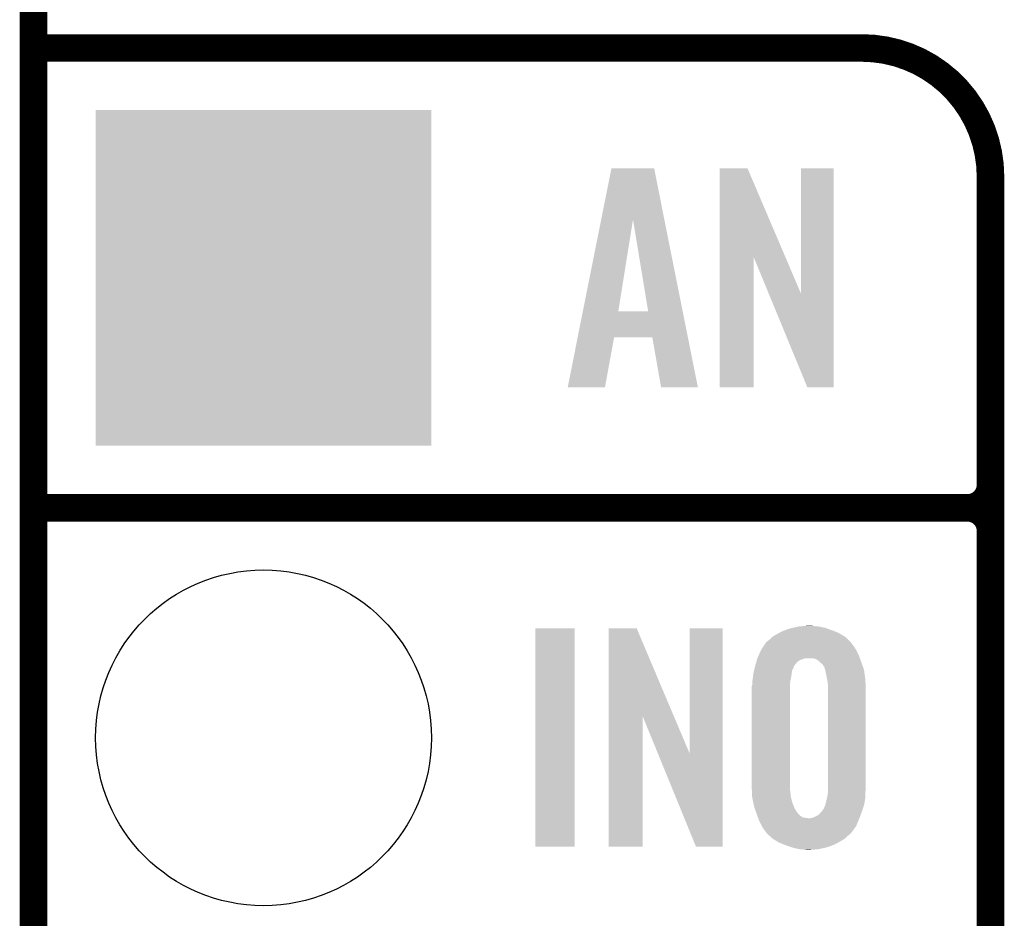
# Model space of a CAD drawing. Extents: x -1.3 to 24.2, y -3.9 to 39.3.
# Tile 9 of 38: x -1.3 to 4.1, y 14.2 to 19.2. Entities that reach past the tile are written whole.
import ezdxf

# ---------------------------------------------------------------- set-up
doc = ezdxf.new("R2010")
doc.units = 0
doc.layers.get('0').update_dxf_attribs({"linetype": 'CONTINUOUS'})
for name, color, linetype in [('SOLIDSWITCH_7_CLICK_V100_GKO', 5, 'CONTINUOUS'), ('SOLIDSWITCH_7_CLICK_V100_GTO', 14, 'CONTINUOUS'), ('SOLIDSWITCH_7_CLICK_V100_GTS', 12, 'CONTINUOUS')]:
    doc.layers.add(name, color=color, linetype=linetype)

# ---------------------------------------------------------------- blocks, each defined once
blk = doc.blocks.new('ROUND_14')
blk.add_circle((0, 0), 0.9271)
blk = doc.blocks.new('SQUARE_15')
blk.add_solid([(0.9271, 0.9271), (0.9271, -0.9271), (-0.9271, 0.9271), (-0.9271, -0.9271)])

msp = doc.modelspace()

# ---------------------------------------------------------------- linework, layer by layer
at = {"layer": 'SOLIDSWITCH_7_CLICK_V100_GKO', "const_width": 0.1524}
msp.add_lwpolyline([(-1.27, -3.81), (-1.27, 36.83)], dxfattribs=at)
at = {"layer": 'SOLIDSWITCH_7_CLICK_V100_GTO', "const_width": 0.1524}
for points in [[(-1.27, 19.05), (3.302, 19.05)], [(4.0132, -0.5588), (4.0132, 18.3388)], [(-1.27, 16.51), (3.8862, 16.51)], [(-1.27, 16.51), (3.8862, 16.51)], [(4.0132, 14.097), (4.0132, 16.383)]]:
    msp.add_lwpolyline(points, dxfattribs=at)
for points in [[(4.0132, 18.3388, 0.4142136), (3.302, 19.05)], [(3.8862, 16.51, 0.4142136), (4.0132, 16.637)], [(4.0132, 16.383, 0.4142136), (3.8862, 16.51)], [(4.0132, 16.383, 0.4142136), (3.8862, 16.51)]]:
    msp.add_lwpolyline(points, format="xyb", dxfattribs=at)
at = {"layer": 'SOLIDSWITCH_7_CLICK_V100_GTO'}
for points in [[(1.863956, 18.102436), (1.920256, 18.3845), (2.212752, 18.102436), (2.156464, 18.3845)], [(1.920256, 18.3845), (1.92026, 18.38452), (2.156464, 18.3845), (1.92026, 18.38452)], [(2.517154, 17.896718), (2.517162, 18.384504), (2.880148, 17.896718), (2.672084, 18.384504)], [(2.517162, 18.384504), (2.517164, 18.38452), (2.672084, 18.384504), (2.517164, 18.38452)], [(2.96672, 17.693758), (2.966742, 18.384496), (3.147046, 17.693758), (3.14706, 18.384496)], [(2.966742, 18.384496), (2.966744, 18.38452), (3.14706, 18.384496), (2.966744, 18.38452)], [(1.762594, 17.594606), (1.863956, 18.102436), (1.958346, 17.594606), (2.0396, 18.102436)], [(2.123412, 17.59458), (2.0396, 18.102436), (2.314098, 17.59458), (2.212752, 18.102436)], [(2.51714, 17.175504), (2.517154, 17.896718), (2.705076, 17.175504), (2.7051, 17.896718)], [(2.78873, 17.693758), (2.7051, 17.896718), (2.96672, 17.693758), (2.880148, 17.896718)], [(3.002276, 17.175496), (2.78873, 17.693758), (3.147036, 17.175496), (3.147046, 17.693758)], [(1.734198, 17.45234), (1.762588, 17.59458), (2.342484, 17.45234), (2.314098, 17.59458)], [(1.762588, 17.59458), (1.762594, 17.594606), (2.123412, 17.59458), (1.958346, 17.594606)], [(1.678944, 17.175508), (1.734194, 17.45232), (1.884664, 17.175508), (1.935476, 17.45232)], [(1.734194, 17.45232), (1.734198, 17.45234), (1.935476, 17.45232), (2.14628, 17.45234)], [(2.194556, 17.1755), (2.14628, 17.45234), (2.39773, 17.1755), (2.342484, 17.45234)], [(1.88466, 17.17548), (1.678944, 17.175508), (1.88466, 17.17548), (1.884664, 17.175508)], [(2.397732, 17.17548), (2.39773, 17.1755), (2.397732, 17.17548), (2.194556, 17.1755)], [(2.705076, 17.17548), (2.51714, 17.175504), (2.705076, 17.17548), (2.705076, 17.175504)], [(3.147036, 17.17548), (3.002276, 17.175496), (3.147036, 17.17548), (3.147036, 17.175496)], [(1.50114, 14.638044), (1.501162, 15.844496), (1.717016, 14.638044), (1.71704, 15.844496)], [(1.501162, 15.844496), (1.501164, 15.84452), (1.71704, 15.844496), (1.501164, 15.84452)], [(1.905014, 15.359258), (1.905022, 15.844504), (2.265142, 15.359258), (2.059944, 15.844504)], [(1.905022, 15.844504), (1.905024, 15.84452), (2.059944, 15.844504), (1.905024, 15.84452)], [(2.35204, 15.153758), (2.352062, 15.844496), (2.534906, 15.153758), (2.53492, 15.844496)], [(2.352062, 15.844496), (2.352064, 15.84452), (2.53492, 15.844496), (2.352064, 15.84452)], [(2.8321, 15.8115), (2.846252, 15.81912), (3.187702, 15.8115), (3.175002, 15.81912)], [(2.846252, 15.81912), (2.865122, 15.82928), (3.175002, 15.81912), (3.149602, 15.82928)], [(2.865122, 15.82928), (2.879514, 15.83436), (3.149602, 15.82928), (3.1369, 15.83436)], [(2.879514, 15.83436), (2.908302, 15.84452), (3.1369, 15.83436), (3.108448, 15.84452)], [(2.908302, 15.84452), (2.919722, 15.847058), (3.108448, 15.84452), (3.10134, 15.847058)], [(2.919722, 15.847058), (2.954022, 15.85468), (3.10134, 15.847058), (3.06578, 15.85468)], [(2.954022, 15.85468), (2.98196, 15.85722), (3.06578, 15.85468), (3.03784, 15.85722)], [(2.98196, 15.85722), (3.009898, 15.85976), (3.03784, 15.85722), (3.025142, 15.85976)], [(2.771984, 15.763236), (2.773682, 15.765782), (3.246122, 15.763236), (3.243578, 15.765782)], [(2.773682, 15.765782), (2.778762, 15.77086), (3.243578, 15.765782), (3.2385, 15.77086)], [(2.778762, 15.77086), (2.78892, 15.778482), (3.2385, 15.77086), (3.230878, 15.778482)], [(2.78892, 15.778482), (2.806696, 15.796258), (3.230878, 15.778482), (3.213102, 15.796258)], [(2.806696, 15.796258), (2.806702, 15.796262), (3.213102, 15.796258), (3.213096, 15.796262)], [(2.806702, 15.796262), (2.8321, 15.8115), (3.213096, 15.796262), (3.187702, 15.8115)], [(2.73274, 15.694658), (2.747084, 15.72514), (3.28676, 15.694658), (3.271518, 15.72514)], [(2.747084, 15.72514), (2.748282, 15.727682), (3.271518, 15.72514), (3.26993, 15.727682)], [(2.748282, 15.727682), (2.760132, 15.745458), (3.26993, 15.727682), (3.25882, 15.745458)], [(2.760132, 15.745458), (2.768602, 15.758162), (3.25882, 15.745458), (3.24866, 15.758162)], [(2.768602, 15.758162), (2.771984, 15.763236), (3.24866, 15.758162), (3.246122, 15.763236)], [(2.716754, 15.6464), (2.72049, 15.659102), (2.93624, 15.6464), (2.946402, 15.659102)], [(2.72049, 15.659102), (2.723476, 15.66926), (2.946402, 15.659102), (2.96164, 15.66926)], [(2.723476, 15.66926), (2.72497, 15.67434), (2.96164, 15.66926), (2.97688, 15.67434)], [(2.72497, 15.67434), (2.726464, 15.67942), (2.97688, 15.67434), (2.989584, 15.67942)], [(2.726464, 15.67942), (2.72796, 15.6845), (3.292204, 15.67942), (3.29039, 15.6845)], [(2.72796, 15.6845), (2.73274, 15.694658), (3.29039, 15.6845), (3.28676, 15.694658)], [(3.050544, 15.674338), (3.032764, 15.67942), (3.294018, 15.674338), (3.292204, 15.67942)], [(3.065782, 15.664178), (3.050544, 15.674338), (3.297648, 15.664178), (3.294018, 15.674338)], [(3.070862, 15.6591), (3.065782, 15.664178), (3.29946, 15.6591), (3.297648, 15.664178)], [(3.075942, 15.65402), (3.070862, 15.6591), (3.301254, 15.65402), (3.29946, 15.6591)], [(2.702052, 15.57782), (2.7051, 15.60068), (2.91338, 15.57782), (2.916646, 15.60068)], [(2.7051, 15.60068), (2.708276, 15.613384), (2.916646, 15.60068), (2.918464, 15.613384)], [(2.708276, 15.613384), (2.71018, 15.621), (2.918464, 15.613384), (2.92354, 15.621)], [(2.71018, 15.621), (2.712086, 15.628624), (2.92354, 15.621), (2.92608, 15.628624)], [(2.712086, 15.628624), (2.71272, 15.631166), (2.92608, 15.628624), (2.926084, 15.631166)], [(2.71272, 15.631166), (2.71526, 15.64132), (2.926084, 15.631166), (2.932852, 15.64132)], [(2.71526, 15.64132), (2.716754, 15.6464), (2.932852, 15.64132), (2.93624, 15.6464)], [(3.086102, 15.646394), (3.075942, 15.65402), (3.303946, 15.646394), (3.301254, 15.65402)], [(3.091182, 15.63624), (3.086102, 15.646394), (3.307528, 15.63624), (3.303946, 15.646394)], [(3.09626, 15.631154), (3.091182, 15.63624), (3.309324, 15.631154), (3.307528, 15.63624)], [(3.09626, 15.628616), (3.09626, 15.631154), (3.31022, 15.628616), (3.309324, 15.631154)], [(3.09989, 15.615918), (3.09626, 15.628616), (3.3147, 15.615918), (3.31022, 15.628616)], [(3.10134, 15.610842), (3.09989, 15.615918), (3.315426, 15.610842), (3.3147, 15.615918)], [(3.10642, 15.58798), (3.10134, 15.610842), (3.318692, 15.58798), (3.315426, 15.610842)], [(2.69748, 15.547342), (2.698748, 15.55496), (2.907538, 15.547342), (2.9083, 15.55496)], [(2.69748, 15.532102), (2.69748, 15.547342), (2.906014, 15.532102), (2.907538, 15.547342)], [(2.698748, 15.55496), (2.70002, 15.56258), (2.9083, 15.55496), (2.909992, 15.56258)], [(2.70002, 15.56258), (2.702052, 15.57782), (2.909992, 15.56258), (2.91338, 15.57782)], [(3.111184, 15.56258), (3.10642, 15.58798), (3.32232, 15.56258), (3.318692, 15.58798)], [(3.11404, 15.54734), (3.111184, 15.56258), (3.322984, 15.54734), (3.32232, 15.56258)], [(3.11658, 15.529558), (3.11404, 15.54734), (3.323756, 15.529558), (3.322984, 15.54734)], [(2.69494, 15.521942), (2.696844, 15.52956), (2.90576, 15.521942), (2.90576, 15.52956)], [(2.69494, 14.96822), (2.69494, 15.521942), (2.90576, 14.96822), (2.90576, 15.521942)], [(2.696844, 15.52956), (2.69748, 15.532102), (2.90576, 15.52956), (2.906014, 15.532102)], [(3.11658, 15.50416), (3.11658, 15.529558), (3.32486, 15.50416), (3.323756, 15.529558)], [(3.11658, 14.952978), (3.11658, 15.50416), (3.32486, 14.952978), (3.32486, 15.50416)], [(1.905, 14.638044), (1.905014, 15.359258), (2.092936, 14.638044), (2.09296, 15.359258)], [(2.176912, 15.153758), (2.09296, 15.359258), (2.35204, 15.153758), (2.265142, 15.359258)], [(2.387596, 14.638036), (2.176912, 15.153758), (2.534896, 14.638036), (2.534906, 15.153758)], [(2.695518, 14.955522), (2.69494, 14.96822), (2.90576, 14.955522), (2.90576, 14.96822)], [(2.696096, 14.942822), (2.695518, 14.955522), (2.9083, 14.942822), (2.90576, 14.955522)], [(3.11658, 14.942818), (3.11658, 14.952978), (3.32232, 14.942818), (3.32486, 14.952978)], [(2.697366, 14.914882), (2.696096, 14.942822), (2.91084, 14.914882), (2.9083, 14.942822)], [(2.69748, 14.912342), (2.697366, 14.914882), (2.911476, 14.912342), (2.91084, 14.914882)], [(2.703068, 14.884402), (2.69748, 14.912342), (2.91846, 14.884402), (2.911476, 14.912342)], [(3.10642, 14.88948), (3.1115, 14.91234), (3.319054, 14.88948), (3.32232, 14.91234)], [(3.1115, 14.91234), (3.11658, 14.940278), (3.32232, 14.91234), (3.32232, 14.940278)], [(3.11658, 14.940278), (3.11658, 14.942818), (3.32232, 14.940278), (3.32232, 14.942818)], [(2.70764, 14.861542), (2.703068, 14.884402), (2.927252, 14.861542), (2.91846, 14.884402)], [(2.711228, 14.85138), (2.70764, 14.861542), (2.93116, 14.85138), (2.927252, 14.861542)], [(2.721088, 14.823442), (2.711228, 14.85138), (2.94894, 14.823442), (2.93116, 14.85138)], [(3.083558, 14.83614), (3.093718, 14.851378), (3.304542, 14.83614), (3.309302, 14.851378)], [(3.093718, 14.851378), (3.101338, 14.869158), (3.309302, 14.851378), (3.314858, 14.869158)], [(3.101338, 14.869158), (3.103242, 14.876778), (3.314858, 14.869158), (3.31724, 14.876778)], [(3.103242, 14.876778), (3.10642, 14.88948), (3.31724, 14.876778), (3.319054, 14.88948)], [(2.72288, 14.81836), (2.721088, 14.823442), (2.954022, 14.81836), (2.94894, 14.823442)], [(2.725602, 14.810742), (2.72288, 14.81836), (2.961638, 14.810742), (2.954022, 14.81836)], [(2.72923, 14.800584), (2.725602, 14.810742), (2.976876, 14.800584), (2.961638, 14.810742)], [(2.730138, 14.79804), (2.72923, 14.800584), (2.99212, 14.79804), (2.976876, 14.800584)], [(2.731046, 14.7955), (2.730138, 14.79804), (3.0099, 14.7955), (2.99212, 14.79804)], [(2.73558, 14.782802), (2.731046, 14.7955), (3.28407, 14.782802), (3.2893, 14.7955)], [(3.014978, 14.7955), (3.027678, 14.79804), (3.2893, 14.7955), (3.290252, 14.79804)], [(3.027678, 14.79804), (3.042918, 14.80312), (3.290252, 14.79804), (3.292156, 14.80312)], [(3.042918, 14.80312), (3.065776, 14.815818), (3.292156, 14.80312), (3.29692, 14.815818)], [(3.065776, 14.815818), (3.0734, 14.825978), (3.29692, 14.815818), (3.30073, 14.825978)], [(3.0734, 14.825978), (3.083558, 14.836138), (3.30073, 14.825978), (3.30454, 14.836138)], [(3.083558, 14.836138), (3.083558, 14.83614), (3.30454, 14.836138), (3.304542, 14.83614)], [(2.750822, 14.75232), (2.73558, 14.782802), (3.271518, 14.75232), (3.28407, 14.782802)], [(2.750824, 14.752318), (2.750822, 14.75232), (3.271518, 14.752318), (3.271518, 14.75232)], [(2.76352, 14.732002), (2.750824, 14.752318), (3.256618, 14.732002), (3.271518, 14.752318)], [(2.77368, 14.719298), (2.76352, 14.732002), (3.247302, 14.719298), (3.256618, 14.732002)], [(2.776218, 14.714224), (2.77368, 14.719298), (3.24358, 14.714224), (3.247302, 14.719298)], [(2.776224, 14.71422), (2.776218, 14.714224), (3.243578, 14.71422), (3.24358, 14.714224)], [(2.781726, 14.70914), (2.776224, 14.71422), (3.238498, 14.70914), (3.243578, 14.71422)], [(2.789982, 14.701518), (2.781726, 14.70914), (3.22834, 14.701518), (3.238498, 14.70914)], [(2.809238, 14.683742), (2.789982, 14.701518), (3.210562, 14.683742), (3.22834, 14.701518)], [(2.809246, 14.683738), (2.809238, 14.683742), (3.210558, 14.683738), (3.210562, 14.683742)], [(2.83464, 14.6685), (2.809246, 14.683738), (3.18516, 14.6685), (3.210558, 14.683738)], [(1.717016, 14.63802), (1.50114, 14.638044), (1.717016, 14.63802), (1.717016, 14.638044)], [(2.092936, 14.63802), (1.905, 14.638044), (2.092936, 14.63802), (2.092936, 14.638044)], [(2.534896, 14.63802), (2.387596, 14.638036), (2.534896, 14.63802), (2.534896, 14.638036)], [(2.847338, 14.66088), (2.83464, 14.6685), (3.171008, 14.66088), (3.18516, 14.6685)], [(2.87274, 14.65072), (2.847338, 14.66088), (3.15214, 14.65072), (3.171008, 14.66088)], [(2.88544, 14.64564), (2.87274, 14.65072), (3.138592, 14.64564), (3.15214, 14.65072)], [(2.915922, 14.63548), (2.88544, 14.64564), (3.111498, 14.63548), (3.138592, 14.64564)], [(2.923542, 14.63294), (2.915922, 14.63548), (3.100068, 14.63294), (3.111498, 14.63548)], [(2.95656, 14.62532), (2.923542, 14.63294), (3.065778, 14.62532), (3.100068, 14.63294)], [(2.9845, 14.62278), (2.95656, 14.62532), (3.03784, 14.62278), (3.065778, 14.62532)], [(2.997198, 14.62024), (2.9845, 14.62278), (3.009902, 14.62024), (3.03784, 14.62278)]]:
    msp.add_solid(points, dxfattribs=at)

# ---------------------------------------------------------------- block references
at = {"layer": 'SOLIDSWITCH_7_CLICK_V100_GTS'}
for name, p in [('SQUARE_15', (0, 17.78)), ('ROUND_14', (0, 15.24))]:
    msp.add_blockref(name, p, dxfattribs=at)

doc.saveas('drawing.dxf')
